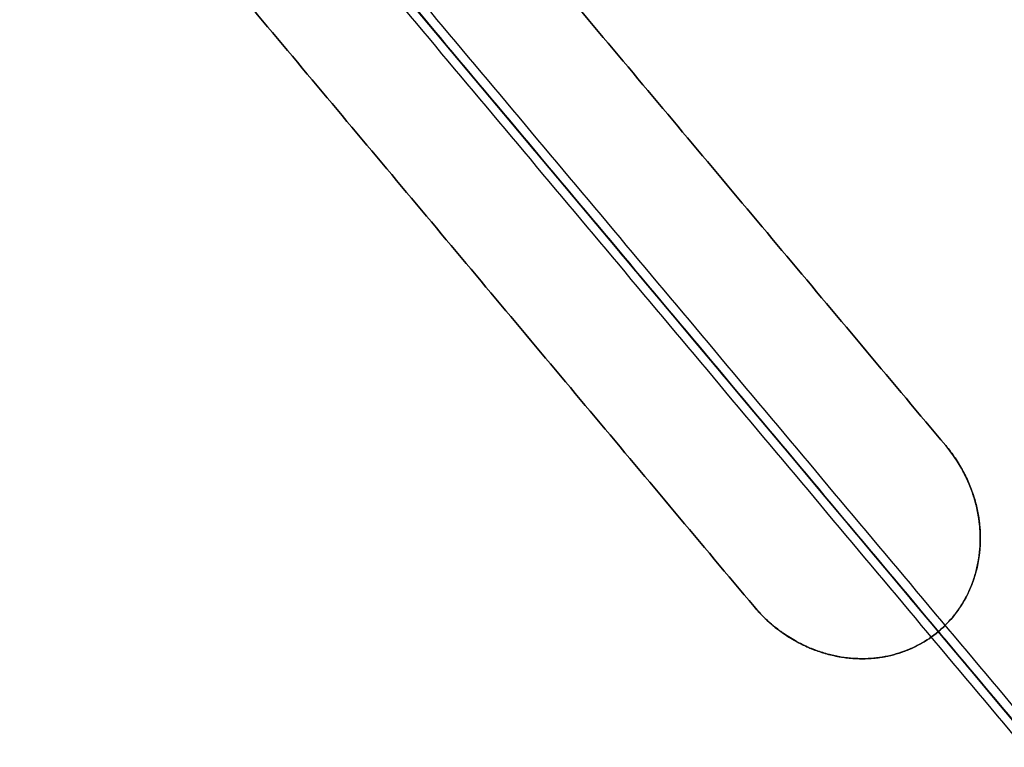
# Model space of a CAD drawing. Header units: millimetres. Extents: x -1267 to 1231, y -1283 to 1250.
# Tile 87 of 256: x 773 to 869, y -950 to -878. Entities that reach past the tile are written whole.
import ezdxf

# ---------------------------------------------------------------- set-up
doc = ezdxf.new("R2010")
doc.units = ezdxf.units.MM
doc.layers.add('Default', color=7, linetype='Continuous', true_color=0x000000)

msp = doc.modelspace()

# ---------------------------------------------------------------- linework, layer by layer
at = {"layer": 'Default'}
msp.add_line((1081.261, -1198.617, -775.695), (502.752, -509.177, -775.695), dxfattribs=at)
for points in [[(1178.943, -1069.986, -788.941), (912.667, -752.651, -788.941), (646.391, -435.315, -788.941)], [(1207.79, -907.672, -852.962), (1009.523, -671.386, -852.962), (811.256, -435.101, -852.962)], [(1178.039, -1069.087, -789.336), (912.58, -752.725, -789.336), (647.121, -436.363, -789.336)], [(1206.582, -906.539, -853.316), (1009.367, -671.506, -853.316), (812.151, -436.474, -853.316)], [(1080.054, -612.197, -928.04), (792.007, -853.897, -928.04), (503.959, -1095.598, -928.04)], [(1079.289, -612.839, -927.625), (792.007, -853.897, -927.625), (504.725, -1094.955, -927.625)], [(405.07, -637.808, -788.941), (671.346, -955.144, -788.941), (937.622, -1272.479, -788.941)], [(405.974, -638.708, -789.336), (671.433, -955.07, -789.336), (936.893, -1271.432, -789.336)], [(863.47, -920.04, -762.465), (801.374, -846.037, -762.465), (739.279, -772.034, -762.465)], [(739.279, -772.034, -762.049), (801.374, -846.037, -762.049), (863.47, -920.04, -762.049)], [(863.47, -920.04, -762.257), (801.374, -846.037, -762.257), (739.279, -772.034, -762.257)], [(844.735, -935.76, -762.049), (782.639, -861.757, -762.049), (720.544, -787.755, -762.049)], [(720.544, -787.755, -762.465), (782.639, -861.757, -762.465), (844.735, -935.76, -762.465)], [(844.735, -935.76, -762.257), (782.639, -861.757, -762.257), (720.544, -787.755, -762.257)], [(699.515, -1247.891, -882.36), (947.795, -1039.559, -882.36), (1196.075, -831.227, -882.36)], [(700.297, -1247.039, -881.973), (947.699, -1039.445, -881.973), (1195.1, -831.85, -881.973)], [(793.072, -855.166, -648.513), (872.026, -949.261, -695.663), (950.981, -1043.355, -742.814)], [(793.978, -854.863, -647.599), (872.933, -948.958, -694.75), (951.888, -1043.052, -741.901)], [(792.616, -856.007, -647.599), (871.571, -950.101, -694.75), (950.525, -1044.196, -741.901)], [(951.432, -1043.893, -740.987), (872.477, -949.798, -693.837), (793.522, -855.703, -646.686)], [(863.47, -920.04, -762.465), (863.47, -920.04, -762.257), (863.47, -920.04, -762.049)], [(844.735, -935.76, -762.465), (844.735, -935.76, -762.257), (844.735, -935.76, -762.049)], [(862.749, -938.204, -761.885), (862.749, -938.204, -762.093), (862.749, -938.204, -762.301)], [(944.102, -1035.157, -762.301), (903.425, -986.68, -762.301), (862.749, -938.204, -762.301)], [(862.749, -938.204, -761.885), (903.425, -986.68, -761.885), (944.102, -1035.157, -761.885)]]:
    msp.add_open_spline(points, degree=2, dxfattribs=at)
for points, knots in [([(1081.261, -1198.617, -761.885), (1067.611, -1182.35, -778.905), (1025.908, -1132.65, -825.772), (929.97, -1018.315, -903.18), (844.846, -916.869, -928.04), (792.007, -853.897, -928.04)], [2.41548, 2.41548, 2.41548, 2.41548, 70.396144, 198.636056, 404.995527, 404.995527, 404.995527, 404.995527]), ([(1080.5, -1197.71, -762.301), (1067.032, -1181.66, -779.043), (1025.535, -1132.205, -825.605), (929.881, -1018.21, -902.782), (844.813, -916.829, -927.625), (792.007, -853.897, -927.625)], [2.408267, 2.408267, 2.408267, 2.408267, 69.367076, 197.537893, 403.786179, 403.786179, 403.786179, 403.786179]), ([(503.959, -1095.598, -928.04), (525.635, -1077.41, -900.552), (577.453, -1033.929, -844.761), (672.472, -954.199, -780.812), (745.43, -892.98, -763.35), (782.639, -861.757, -762.049)], [2.249859, 2.249859, 2.249859, 2.249859, 106.752723, 231.864999, 365.958826, 365.958826, 365.958826, 365.958826]), ([(504.725, -1094.955, -927.625), (526.23, -1076.91, -900.431), (577.844, -1033.601, -844.957), (672.557, -954.127, -781.214), (745.46, -892.955, -763.766), (782.639, -861.757, -762.465)], [2.242983, 2.242983, 2.242983, 2.242983, 105.761789, 230.799194, 364.804297, 364.804297, 364.804297, 364.804297]), ([(862.749, -938.204, -762.301), (863.337, -937.71, -762.301), (864.13, -936.894, -762.304), (864.9, -935.81, -762.312), (865.196, -935.316, -762.316), (865.386, -934.981, -762.319), (865.478, -934.808, -762.321), (865.738, -934.293, -762.326), (865.894, -933.942, -762.33), (866.172, -933.221, -762.338), (866.294, -932.851, -762.342), (866.503, -932.099, -762.352), (866.632, -931.528, -762.359), (866.736, -930.848, -762.367), (866.77, -930.553, -762.371), (866.791, -930.356, -762.374), (866.8, -930.26, -762.375), (866.841, -929.754, -762.381), (866.861, -929.144, -762.389), (866.835, -928.427, -762.398), (866.809, -928.068, -762.403), (866.793, -927.888, -762.405), (866.786, -927.811, -762.406), (866.781, -927.76, -762.406), (866.778, -927.735, -762.407), (866.729, -927.273, -762.412), (866.629, -926.626, -762.42), (866.457, -925.879, -762.428), (866.357, -925.508, -762.432), (866.304, -925.322, -762.434), (866.28, -925.243, -762.435), (866.264, -925.19, -762.435), (866.257, -925.166, -762.435), (866.109, -924.684, -762.44), (865.949, -924.239, -762.444), (865.674, -923.584, -762.45), (865.529, -923.259, -762.452), (865.345, -922.885, -762.455), (865.263, -922.726, -762.456), (865.207, -922.62, -762.456), (865.181, -922.57, -762.457), (864.678, -921.637, -762.462), (864.118, -920.812, -762.465), (863.47, -920.04, -762.465)], [0, 0, 0, 0, 2.16185, 3.242775, 3.783237, 3.783237, 4.323699, 4.323699, 5.404624, 5.404624, 6.485549, 6.485549, 7.566474, 8.106936, 8.377168, 8.377168, 8.647399, 8.647399, 9.728324, 10.268786, 10.539017, 10.674133, 10.741691, 10.741691, 10.809249, 10.809249, 11.890173, 12.430636, 12.700867, 12.835983, 12.903541, 12.903541, 12.971098, 12.971098, 14.052023, 14.052023, 14.592486, 14.862717, 14.997832, 14.997832, 15.132948, 15.132948, 17.294798, 17.294798, 17.294798, 17.294798]), ([(863.47, -920.04, -762.049), (863.794, -920.426, -762.049), (864.096, -920.826, -762.049), (864.517, -921.445, -762.047), (864.719, -921.76, -762.045), (864.941, -922.136, -762.044), (865.033, -922.299, -762.043), (865.093, -922.408, -762.042), (865.124, -922.465, -762.042), (865.38, -922.94, -762.039), (865.585, -923.371, -762.036), (865.86, -924.029, -762.03), (865.989, -924.361, -762.028), (866.125, -924.753, -762.024), (866.19, -924.951, -762.022), (866.217, -925.036, -762.021), (866.234, -925.093, -762.021), (866.244, -925.123, -762.02), (866.381, -925.573, -762.016), (866.544, -926.213, -762.009), (866.679, -926.968, -762), (866.733, -927.347, -761.996), (866.756, -927.538, -761.994), (866.766, -927.619, -761.993), (866.772, -927.674, -761.992), (866.775, -927.703, -761.992), (866.821, -928.141, -761.986), (866.857, -928.757, -761.979), (866.848, -929.471, -761.97), (866.834, -929.776, -761.966), (866.822, -929.979, -761.963), (866.814, -930.082, -761.962), (866.674, -931.777, -761.94), (866.258, -933.266, -761.921), (864.858, -936.036, -761.893), (863.921, -937.22, -761.885), (862.749, -938.204, -761.885)], [0, 0, 0, 0, 1.083155, 1.083155, 1.624733, 1.895522, 2.030917, 2.030917, 2.166311, 2.166311, 3.249466, 3.249466, 3.791044, 4.061833, 4.197227, 4.264925, 4.264925, 4.332622, 4.332622, 5.415777, 5.957355, 6.228144, 6.363538, 6.431236, 6.431236, 6.498933, 6.498933, 7.582088, 8.123666, 8.394455, 8.394455, 8.665244, 8.665244, 12.997866, 12.997866, 17.330488, 17.330488, 17.330488, 17.330488]), ([(844.735, -935.76, -762.465), (845.084, -936.176, -762.465), (845.452, -936.569, -762.464), (846.033, -937.125, -762.462), (846.331, -937.394, -762.46), (846.691, -937.694, -762.458), (846.874, -937.841, -762.457), (846.954, -937.903, -762.456), (847.006, -937.944, -762.456), (847.035, -937.965, -762.456), (847.46, -938.291, -762.453), (847.872, -938.574, -762.449), (848.507, -938.964, -762.443), (848.829, -939.15, -762.44), (849.211, -939.351, -762.436), (849.404, -939.448, -762.434), (849.501, -939.496, -762.433), (849.543, -939.516, -762.433), (849.571, -939.529, -762.432), (849.586, -939.537, -762.432), (850.001, -939.735, -762.428), (850.615, -939.993, -762.421), (851.347, -940.239, -762.412), (851.718, -940.349, -762.407), (851.904, -940.401, -762.405), (851.984, -940.422, -762.404), (852.038, -940.436, -762.403), (852.067, -940.444, -762.403), (852.484, -940.551, -762.397), (853.075, -940.674, -762.39), (853.769, -940.77, -762.381), (854.117, -940.805, -762.376), (854.266, -940.818, -762.374), (854.366, -940.825, -762.373), (854.418, -940.829, -762.372), (855.233, -940.883, -762.362), (855.986, -940.865, -762.353), (857.466, -940.691, -762.335), (858.19, -940.535, -762.328), (860.333, -939.858, -762.308), (861.614, -939.156, -762.301), (862.749, -938.204, -762.301)], [0, 0, 0, 0, 1.081886, 1.081886, 1.622829, 1.893301, 2.028537, 2.096155, 2.096155, 2.163772, 2.163772, 3.245659, 3.245659, 3.786602, 4.057073, 4.192309, 4.259927, 4.293736, 4.293736, 4.327545, 4.327545, 5.409431, 5.950374, 6.220846, 6.356082, 6.423699, 6.423699, 6.491317, 6.491317, 7.573204, 8.114147, 8.384618, 8.519854, 8.519854, 8.65509, 8.65509, 10.818862, 10.818862, 12.982635, 12.982635, 17.310179, 17.310179, 17.310179, 17.310179]), ([(862.749, -938.204, -761.885), (862.181, -938.681, -761.885), (861.273, -939.302, -761.888), (860.283, -939.781, -761.895), (859.604, -940.07, -761.9), (859.254, -940.199, -761.903), (858.185, -940.536, -761.912), (857.458, -940.692, -761.92), (856.347, -940.822, -761.933), (855.786, -940.861, -761.94), (855.123, -940.861, -761.948), (854.79, -940.85, -761.952), (854.646, -940.843, -761.954), (854.55, -940.838, -761.955), (854.504, -940.835, -761.956), (854.056, -940.805, -761.962), (853.461, -940.737, -761.969), (852.77, -940.608, -761.978), (852.426, -940.532, -761.983), (852.253, -940.491, -761.985), (852.18, -940.472, -761.986), (852.131, -940.46, -761.986), (852.108, -940.454, -761.987), (851.654, -940.337, -761.992), (851.023, -940.141, -762), (850.302, -939.859, -762.009), (849.947, -939.704, -762.013), (849.77, -939.623, -762.015), (849.681, -939.582, -762.016), (849.644, -939.564, -762.016), (849.618, -939.552, -762.016), (849.607, -939.547, -762.017), (849.149, -939.327, -762.022), (848.715, -939.091, -762.026), (848.081, -938.702, -762.032), (847.769, -938.499, -762.035), (847.411, -938.247, -762.038), (847.234, -938.116, -762.039), (847.159, -938.06, -762.039), (847.109, -938.022, -762.04), (847.085, -938.004, -762.04), (846.207, -937.332, -762.046), (845.432, -936.591, -762.049), (844.735, -935.76, -762.049)], [0, 0, 0, 0, 2.1622, 3.2433, 3.2433, 4.3244, 4.3244, 6.486601, 6.486601, 7.567701, 8.108251, 8.378526, 8.513663, 8.513663, 8.648801, 8.648801, 9.729901, 10.270451, 10.540726, 10.675863, 10.743432, 10.743432, 10.811001, 10.811001, 11.892101, 12.432651, 12.702926, 12.838064, 12.905632, 12.939417, 12.939417, 12.973201, 12.973201, 14.054301, 14.054301, 14.594851, 14.865126, 15.000264, 15.067833, 15.067833, 15.135401, 15.135401, 17.297601, 17.297601, 17.297601, 17.297601])]:
    msp.add_open_spline(points, degree=3, knots=knots, dxfattribs=at)
for points in [[(862.749, -938.204, -762.175), (872.116, -930.344, -762.175), (863.47, -920.04, -762.175)], [(844.735, -935.76, -762.175), (853.381, -946.064, -762.175), (862.749, -938.204, -762.175)]]:
    msp.add_rational_spline(points, [1, 0.707106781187, 1], degree=2, dxfattribs=at)

doc.saveas('drawing.dxf')
